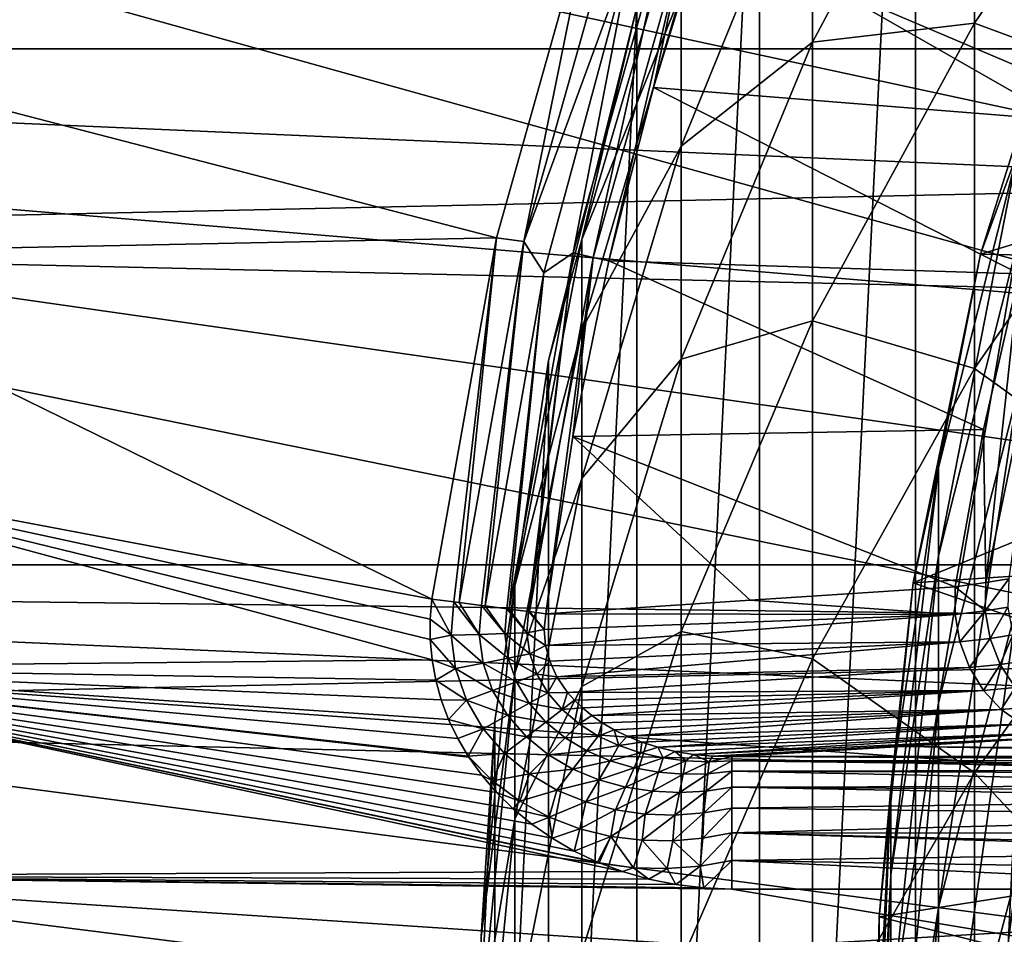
# Model space of a CAD drawing. Header units: metres. Extents: x -22 to 73, y -229 to 22.
# Tile 155 of 256: x -15.73 to -12.01, y 0.57 to 4.02. Entities that reach past the tile are written whole.
import ezdxf

# ---------------------------------------------------------------- set-up
doc = ezdxf.new("R2010")
doc.units = ezdxf.units.M
doc.layers.add('solid_509500_SW0001', color=7, linetype='CONTINUOUS')

msp = doc.modelspace()

# ---------------------------------------------------------------- linework, layer by layer
at = {"layer": 'solid_509500_SW0001'}
for points in [[(-12.346918, -6.599516, 120.443748), (-12.346918, 6.599516, 120.443748), (-11.640534, 7.778043, 120.443748)], [(-12, 0, 120.443748), (-12.346918, -6.599516, 120.443748), (-11.640534, 7.778043, 120.443748)], [(-11.163385, 3.502535, 120.188515), (-20.404449, 7.426612, 120.013718), (-20.974077, 5.619987, 120.013718)], [(-11.163385, 3.502535, 120.188515), (-10.971657, 4.063456, 120.188515), (-20.404449, 7.426612, 120.013718)], [(-12.934342, -5.357495, 120.443748), (-12.934342, 5.357495, 120.443748), (-12.346918, 6.599516, 120.443748)], [(-12.346918, -6.599516, 120.443748), (-12.934342, -5.357495, 120.443748), (-12.346918, 6.599516, 120.443748)], [(-22.158175, 3.907085), (-21.73333, 5.823431), (22.158175, 3.907085)], [(-21.73333, 5.823431), (21.73333, 5.823431), (22.158175, 3.907085)], [(-11.326458, 2.932623, 120.188515), (-20.974077, 5.619987, 120.013718), (-21.384079, 3.77059, 120.013718)], [(-11.326458, 2.932623, 120.188515), (-11.163385, 3.502535, 120.188515), (-20.974077, 5.619987, 120.013718)], [(-13.397169, -4.06397, 120.443748), (-13.397169, 4.06397, 120.443748), (-12.934342, 5.357495, 120.443748)], [(-12.934342, -5.357495, 120.443748), (-13.397169, -4.06397, 120.443748), (-12.934342, 5.357495, 120.443748)], [(-12.734848, 3.93208, 269.822052), (-12.124355, 5.076305, 270.127106), (-12.734848, 4.75376, 266.280273)], [(-12.124355, 4.003492, 273.681702), (-12.124355, 5.076305, 270.127106), (-12.734848, 3.93208, 269.822052)], [(-12.124355, 4.003492, 273.681702), (-11.404063, 5.065368, 274.040314), (-12.124355, 5.076305, 270.127106)], [(-11.404063, 3.737808, 277.585907), (-11.404063, 5.065368, 274.040314), (-12.124355, 4.003492, 273.681702)], [(19.737476, 4.056416, 0.034086), (-19.529646, 4.96139, 0.034086), (-19.895973, 3.189476, 0.034086)], [(-13.230011, 3.540437, 266.040161), (-12.734848, 4.75376, 266.280273), (-13.230011, 4.116726, 262.531891)], [(-12.734848, 3.93208, 269.822052), (-12.734848, 4.75376, 266.280273), (-13.230011, 3.540437, 266.040161)], [(-16.668339, 3.906573, 111), (-16.470867, 4.669621, 111), (-13.550056, 4.534546, 111)], [(-16.668339, 3.906573, 111), (-13.550056, 4.534546, 111), (-13.927103, 3.194047, 111)], [(-13.823483, 3.180814, 110.989075), (-13.927103, 3.194047, 111), (-13.550056, 4.534546, 111)], [(-13.823483, 3.180814, 110.989075), (-13.550056, 4.534546, 111), (-13.447741, 4.512707, 110.989075)], [(-13.823483, 3.180814, 110.989075), (-13.447741, 4.512707, 110.989075), (-13.414581, 4.294436, 110.956734)], [(-13.605362, 3.187768, 258.910431), (-13.230011, 4.463388, 258.993591), (-13.397164, 4.063985, 255.443756)], [(-13.230011, 4.116726, 262.531891), (-13.230011, 4.463388, 258.993591), (-13.605362, 3.187768, 258.910431)], [(-13.638218, 3.138184, 110.904388), (-13.267511, 4.452227, 110.904388), (-13.562477, 3.120756, 110.834335)], [(-13.414581, 4.294436, 110.956734), (-13.267511, 4.452227, 110.904388), (-13.638218, 3.138184, 110.904388)], [(-13.267511, 4.452227, 110.904388), (-13.19383, 4.427501, 110.834335), (-13.562477, 3.120756, 110.834335)], [(-13.502806, 3.107025, 110.75), (-13.562477, 3.120756, 110.834335), (-13.19383, 4.427501, 110.834335)], [(-13.335169, 3.762002, 110.75), (-13.502806, 3.107025, 110.75), (-13.19383, 4.427501, 110.834335)], [(-13.13578, 4.408022, 110.75), (-13.335169, 3.762002, 110.75), (-13.19383, 4.427501, 110.834335)], [(-11.791703, 3.638373, 108.125244), (-13.335169, 3.762002, 110.75), (-13.13578, 4.408022, 110.75)], [(-11.791703, 3.638373, 108.125244), (-13.13578, 4.408022, 110.75), (-11.600092, 4.209501, 108.125244)], [(-12.100964, 3.133157, 255.443756), (-11.721902, 4.341316, 255.443756), (-11.961754, 3.515007, 258.931763)], [(-11.721905, 4.341305, 164.443756), (-11.721902, 4.341316, 255.443756), (-12.100964, 3.133157, 255.443756)], [(-11.721905, 4.341305, 164.443756), (-12.100964, 3.133157, 255.443756), (-12.100962, 3.133162, 164.443756)], [(-9.086041, 4.045476, 164.443756), (-11.721905, 4.341305, 164.443756), (-12.100962, 3.133162, 164.443756)], [(-13.823483, 3.180814, 110.989075), (-13.414581, 4.294436, 110.956734), (-13.748195, 3.062731, 110.956734)], [(-13.748195, 3.062731, 110.956734), (-13.414581, 4.294436, 110.956734), (-13.638218, 3.138184, 110.904388)], [(-13.605362, 2.849226, 262.365875), (-13.230011, 4.116726, 262.531891), (-13.605362, 3.187768, 258.910431)], [(-13.230011, 3.540437, 266.040161), (-13.230011, 4.116726, 262.531891), (-13.605362, 2.849226, 262.365875)], [(19.737476, 4.056416, 0.034086), (-19.895973, 3.189476, 0.034086), (20.021786, 2.269483, 0.034086)], [(-13.730994, 2.731265, 255.443756), (-13.397164, 4.063985, 255.443756), (-13.730986, 2.731303, 120.443748)], [(-13.605362, 3.187768, 258.910431), (-13.397164, 4.063985, 255.443756), (-13.730994, 2.731265, 255.443756)], [(-13.397164, 4.063985, 255.443756), (-13.397169, 4.06397, 120.443748), (-13.730986, 2.731303, 120.443748)], [(-13.730986, -2.731303, 120.443748), (-13.730986, 2.731303, 120.443748), (-13.397169, 4.06397, 120.443748)], [(-13.397169, -4.06397, 120.443748), (-13.730986, -2.731303, 120.443748), (-13.397169, 4.06397, 120.443748)], [(-9.459172, 3.073452, 164.443756), (-9.086041, 4.045476, 164.443756), (-12.100962, 3.133162, 164.443756)], [(-12.734848, 2.881556, 273.302795), (-12.124355, 4.003492, 273.681702), (-12.734848, 3.93208, 269.822052)], [(-12.124355, 2.701532, 277.158905), (-12.124355, 4.003492, 273.681702), (-12.734848, 2.881556, 273.302795)], [(-12.124355, 2.701532, 277.158905), (-11.404063, 3.737808, 277.585907), (-12.124355, 4.003492, 273.681702)], [(-22.414381, 1.961005), (-22.158175, 3.907085), (22.414381, 1.961005)], [(-22.158175, 3.907085), (22.158175, 3.907085), (22.414381, 1.961005)], [(-16.830481, 3.135247, 111), (-16.668339, 3.906573, 111), (-13.927103, 3.194047, 111)], [(-13.230011, 2.736964, 269.503418), (-12.734848, 3.93208, 269.822052), (-13.230011, 3.540437, 266.040161)], [(-12.734848, 2.881556, 273.302795), (-12.734848, 3.93208, 269.822052), (-13.230011, 2.736964, 269.503418)], [(-11.565034, 1.771698, 120.188515), (-21.384079, 3.77059, 120.013718), (-21.631334, 1.892496, 120.013718)], [(-11.460456, 2.355184, 120.188515), (-11.326458, 2.932623, 120.188515), (-21.384079, 3.77059, 120.013718)], [(-11.565034, 1.771698, 120.188515), (-11.460456, 2.355184, 120.188515), (-21.384079, 3.77059, 120.013718)], [(-11.955214, 3.058575, 108.125244), (-13.502806, 3.107025, 110.75), (-13.335169, 3.762002, 110.75)], [(-11.955214, 3.058575, 108.125244), (-13.335169, 3.762002, 110.75), (-11.791703, 3.638373, 108.125244)], [(-11.404063, 2.182228, 281.037537), (-11.404063, 3.737808, 277.585907), (-12.124355, 2.701532, 277.158905)], [(-13.605362, 2.286434, 265.791962), (-13.230011, 3.540437, 266.040161), (-13.605362, 2.849226, 262.365875)], [(-13.230011, 2.736964, 269.503418), (-13.230011, 3.540437, 266.040161), (-13.605362, 2.286434, 265.791962)], [(-12.100964, 3.133157, 255.443756), (-11.961754, 3.515007, 258.931763), (-12.259816, 2.327597, 258.85437)], [(-12.259816, 1.99453, 262.253937), (-12.259816, 2.327597, 258.85437), (-11.961754, 3.515007, 258.931763)], [(-11.961754, 3.174382, 262.408478), (-12.259816, 1.99453, 262.253937), (-11.961754, 3.515007, 258.931763)], [(-16.830481, 3.135247, 111), (-13.927103, 3.194047, 111), (-14.170749, 1.831973, 111)], [(-14.087399, 1.821198, 110.992889), (-14.170749, 1.831973, 111), (-13.927103, 3.194047, 111)], [(-14.087399, 1.821198, 110.992889), (-13.927103, 3.194047, 111), (-14.067651, 1.818645, 110.989075)], [(-14.067651, 1.818645, 110.989075), (-13.927103, 3.194047, 111), (-13.823483, 3.180814, 110.989075)], [(20.021786, 2.269483, 0.034086), (-19.895973, 3.189476, 0.034086), (-20.101875, 1.391804, 0.034086)], [(-13.982901, 1.807688, 110.962738), (-14.067651, 1.818645, 110.989075), (-13.823483, 3.180814, 110.989075)], [(-13.982901, 1.807688, 110.962738), (-13.823483, 3.180814, 110.989075), (-13.968964, 1.805887, 110.956734)], [(-13.823483, 3.180814, 110.989075), (-13.748195, 3.062731, 110.956734), (-13.968964, 1.805887, 110.956734)], [(-13.8575, 1.882321, 258.825348), (-13.605362, 3.187768, 258.910431), (-13.730994, 2.731265, 255.443756)], [(-13.605362, 2.849226, 262.365875), (-13.605362, 3.187768, 258.910431), (-13.8575, 1.882321, 258.825348)], [(-12.259816, 1.44084, 265.624603), (-12.259816, 1.99453, 262.253937), (-11.961754, 3.174382, 262.408478)], [(-11.961754, 2.608127, 265.855621), (-12.259816, 1.44084, 265.624603), (-11.961754, 3.174382, 262.408478)], [(-16.956949, 2.357274, 111), (-16.830481, 3.135247, 111), (-14.170749, 1.831973, 111)], [(-13.805569, 1.784763, 110.838257), (-13.879113, 1.794271, 110.904388), (-13.638218, 3.138184, 110.904388)], [(-13.748195, 3.062731, 110.956734), (-13.638218, 3.138184, 110.904388), (-13.879113, 1.794271, 110.904388)], [(-13.805569, 1.784763, 110.838257), (-13.638218, 3.138184, 110.904388), (-13.802034, 1.784306, 110.834335)], [(-13.638218, 3.138184, 110.904388), (-13.562477, 3.120756, 110.834335), (-13.802034, 1.784306, 110.834335)], [(-13.741309, 1.776456, 110.75), (-13.802034, 1.784306, 110.834335), (-13.562477, 3.120756, 110.834335)], [(-13.638294, 2.444651, 110.75), (-13.741309, 1.776456, 110.75), (-13.562477, 3.120756, 110.834335)], [(-13.502806, 3.107025, 110.75), (-13.638294, 2.444651, 110.75), (-13.562477, 3.120756, 110.834335)], [(-12.100962, 3.133162, 164.443756), (-12.100964, 3.133157, 255.443756), (-12.355854, 1.892847, 255.443756)], [(-12.100962, 3.133162, 164.443756), (-12.355854, 1.892847, 255.443756), (-12.355853, 1.892851, 164.443756)], [(-12.355854, 1.892847, 255.443756), (-12.100964, 3.133157, 255.443756), (-12.259816, 2.327597, 258.85437)], [(-9.459172, 3.073452, 164.443756), (-12.100962, 3.133162, 164.443756), (-12.355853, 1.892851, 164.443756)], [(-12.090235, 2.471489, 108.125244), (-13.638294, 2.444651, 110.75), (-13.502806, 3.107025, 110.75)], [(-12.090235, 2.471489, 108.125244), (-13.502806, 3.107025, 110.75), (-11.955214, 3.058575, 108.125244)], [(-13.887429, 1.795346, 110.910355), (-13.968964, 1.805887, 110.956734), (-13.748195, 3.062731, 110.956734)], [(-13.887429, 1.795346, 110.910355), (-13.748195, 3.062731, 110.956734), (-13.879113, 1.794271, 110.904388)], [(-9.72864, 2.06775, 164.443756), (-9.459172, 3.073452, 164.443756), (-12.355853, 1.892851, 164.443756)], [(-12.090235, 2.471489, 108.125244), (-11.955214, 3.058575, 108.125244), (-12.080782, 1.893842, 107.899658)], [(-12.080782, 1.893842, 107.899658), (-11.839353, 3.059627, 107.899628), (-11.994402, 1.908583, 107.660629)], [(-11.955214, 3.058575, 108.125244), (-11.839353, 3.059627, 107.899628), (-12.080782, 1.893842, 107.899658)], [(-13.230011, 1.709719, 272.907043), (-12.734848, 2.881556, 273.302795), (-13.230011, 2.736964, 269.503418)], [(-12.734848, 1.606644, 276.707794), (-12.734848, 2.881556, 273.302795), (-13.230011, 1.709719, 272.907043)], [(-12.734848, 1.606644, 276.707794), (-12.124355, 2.701532, 277.158905), (-12.734848, 2.881556, 273.302795)], [(-13.8575, 1.552088, 262.195984), (-13.605362, 2.849226, 262.365875), (-13.8575, 1.882321, 258.825348)], [(-13.605362, 2.286434, 265.791962), (-13.605362, 2.849226, 262.365875), (-13.8575, 1.552088, 262.195984)], [(-13.932586, 1.37224, 255.443756), (-13.730994, 2.731265, 255.443756), (-13.932577, 1.372323, 120.443748)], [(-13.8575, 1.882321, 258.825348), (-13.730994, 2.731265, 255.443756), (-13.932586, 1.37224, 255.443756)], [(-13.932577, -1.372323, 120.443748), (-13.932577, 1.372323, 120.443748), (-13.730986, 2.731303, 120.443748)], [(-13.730994, 2.731265, 255.443756), (-13.730986, 2.731303, 120.443748), (-13.932577, 1.372323, 120.443748)], [(-13.730986, -2.731303, 120.443748), (-13.932577, -1.372323, 120.443748), (-13.730986, 2.731303, 120.443748)], [(-13.605362, 1.50178, 269.174133), (-13.230011, 2.736964, 269.503418), (-13.605362, 2.286434, 265.791962)], [(-13.230011, 1.709719, 272.907043), (-13.230011, 2.736964, 269.503418), (-13.605362, 1.50178, 269.174133)], [(-12.124355, 1.17595, 280.544006), (-12.124355, 2.701532, 277.158905), (-12.734848, 1.606644, 276.707794)], [(-12.124355, 1.17595, 280.544006), (-11.404063, 2.182228, 281.037537), (-12.124355, 2.701532, 277.158905)], [(-12.259816, 0.668876, 268.952087), (-12.259816, 1.44084, 265.624603), (-11.961754, 2.608127, 265.855621)], [(-11.961754, 1.818646, 269.258606), (-12.259816, 0.668876, 268.952087), (-11.961754, 2.608127, 265.855621)], [(-12.196443, 1.878513, 108.125244), (-13.638294, 2.444651, 110.75), (-12.090235, 2.471489, 108.125244)], [(-12.196443, 1.878513, 108.125244), (-12.090235, 2.471489, 108.125244), (-12.080782, 1.893842, 107.899658)], [(-12.969746, 1.827179, 109.437378), (-13.741309, 1.776456, 110.75), (-13.638294, 2.444651, 110.75)], [(-12.969746, 1.827179, 109.437378), (-13.638294, 2.444651, 110.75), (-12.196443, 1.878513, 108.125244)], [(-17.047476, 1.574299, 111), (-16.956949, 2.357274, 111), (-14.169753, 1.602286, 111)], [(-16.956949, 2.357274, 111), (-14.176901, 1.678733, 111), (-14.169753, 1.602286, 111)], [(-16.956949, 2.357274, 111), (-14.177225, 1.755463, 111), (-14.176901, 1.678733, 111)], [(-16.956949, 2.357274, 111), (-14.170749, 1.831973, 111), (-14.177225, 1.755463, 111)], [(-12.355854, 1.892847, 255.443756), (-12.259816, 2.327597, 258.85437), (-12.439809, 1.116752, 258.775452)], [(-12.439809, 0.791391, 262.096344), (-12.439809, 1.116752, 258.775452), (-12.259816, 2.327597, 258.85437)], [(-12.259816, 1.99453, 262.253937), (-12.439809, 0.791391, 262.096344), (-12.259816, 2.327597, 258.85437)], [(20.021786, 2.269483, 0.034086), (-20.101875, 1.391804, 0.034086), (20.14465, 0.464279, 0.034086)], [(-13.8575, 1.003109, 265.537964), (-13.605362, 2.286434, 265.791962), (-13.8575, 1.552088, 262.195984)], [(-13.605362, 1.50178, 269.174133), (-13.605362, 2.286434, 265.791962), (-13.8575, 1.003109, 265.537964)], [(-11.404063, 0.405228, 284.380585), (-11.404063, 2.182228, 281.037537), (-12.124355, 1.17595, 280.544006)], [(-9.891456, 1.039758, 164.443756), (-9.72864, 2.06775, 164.443756), (-12.355853, 1.892851, 164.443756)], [(-12.439809, 0.250513, 265.389038), (-12.439809, 0.791391, 262.096344), (-12.259816, 1.99453, 262.253937)], [(-12.259816, 1.44084, 265.624603), (-12.439809, 0.250513, 265.389038), (-12.259816, 1.99453, 262.253937)], [(-22.5, 0), (-22.414381, 1.961005), (22.5, 0)], [(-22.414381, 1.961005), (22.414381, 1.961005), (22.5, 0)], [(-12.083065, 1.787897, 107.894989), (-12.080782, 1.893842, 107.899658), (-11.994402, 1.908583, 107.660629)], [(-12.083065, 1.787897, 107.894989), (-11.994402, 1.908583, 107.660629), (-11.998034, 1.801877, 107.655869)], [(-11.684937, 0.592593, 120.188515), (-21.631334, 1.892496, 120.013718), (-21.713963, 0, 120.013718)], [(-11.639926, 1.183665, 120.188515), (-11.565034, 1.771698, 120.188515), (-21.631334, 1.892496, 120.013718)], [(-11.684937, 0.592593, 120.188515), (-11.639926, 1.183665, 120.188515), (-21.631334, 1.892496, 120.013718)], [(-13.984142, 0.558868, 258.739105), (-13.8575, 1.882321, 258.825348), (-13.932586, 1.37224, 255.443756)], [(-13.8575, 1.552088, 262.195984), (-13.8575, 1.882321, 258.825348), (-13.984142, 0.558868, 258.739105)], [(-12.969746, 1.827179, 109.437378), (-12.196443, 1.878513, 108.125244), (-12.197278, 1.773459, 108.121086)], [(-12.355853, 1.892851, 164.443756), (-12.355854, 1.892847, 255.443756), (-12.483956, 0.633115, 255.443756)], [(-12.355853, 1.892851, 164.443756), (-12.483956, 0.633115, 255.443756), (-12.483956, 0.633106, 164.443756)], [(-9.891456, 1.039758, 164.443756), (-12.355853, 1.892851, 164.443756), (-12.483956, 0.633106, 164.443756)], [(-12.483956, 0.633115, 255.443756), (-12.355854, 1.892847, 255.443756), (-12.439809, 1.116752, 258.775452)], [(-12.083065, 1.787897, 107.894989), (-12.197278, 1.773459, 108.121086), (-12.196443, 1.878513, 108.125244)], [(-12.083065, 1.787897, 107.894989), (-12.196443, 1.878513, 108.125244), (-12.080782, 1.893842, 107.899658)], [(-14.097197, 1.695165, 110.993507), (-14.177225, 1.755463, 111), (-14.170749, 1.831973, 111)], [(-14.097197, 1.695165, 110.993507), (-14.170749, 1.831973, 111), (-14.087399, 1.821198, 110.992889)], [(-14.097197, 1.695165, 110.993507), (-14.087399, 1.821198, 110.992889), (-13.991661, 1.698614, 110.964157)], [(-13.991661, 1.698614, 110.964157), (-14.087399, 1.821198, 110.992889), (-14.067651, 1.818645, 110.989075)], [(-12.969746, 1.827179, 109.437378), (-12.197278, 1.773459, 108.121086), (-13.741309, 1.776456, 110.75)], [(-13.991661, 1.698614, 110.964157), (-14.067651, 1.818645, 110.989075), (-13.982901, 1.807688, 110.962738)], [(-13.991661, 1.698614, 110.964157), (-13.982901, 1.807688, 110.962738), (-13.895052, 1.701772, 110.912506)], [(-13.895052, 1.701772, 110.912506), (-13.982901, 1.807688, 110.962738), (-13.968964, 1.805887, 110.956734)], [(-13.895052, 1.701772, 110.912506), (-13.968964, 1.805887, 110.956734), (-13.887429, 1.795346, 110.910355)], [(-13.895052, 1.701772, 110.912506), (-13.887429, 1.795346, 110.910355), (-13.812012, 1.704487, 110.841034)], [(-13.812012, 1.704487, 110.841034), (-13.887429, 1.795346, 110.910355), (-13.879113, 1.794271, 110.904388)], [(-13.812012, 1.704487, 110.841034), (-13.879113, 1.794271, 110.904388), (-13.805569, 1.784763, 110.838257)], [(-13.812012, 1.704487, 110.841034), (-13.805569, 1.784763, 110.838257), (-13.746699, 1.716625, 110.753105)], [(-13.746699, 1.716625, 110.753105), (-13.805569, 1.784763, 110.838257), (-13.802034, 1.784306, 110.834335)], [(-13.746699, 1.716625, 110.753105), (-13.802034, 1.784306, 110.834335), (-13.741309, 1.776456, 110.75)], [(-12.259816, -0.318086, 272.222229), (-12.259816, 0.668876, 268.952087), (-11.961754, 1.818646, 269.258606)], [(-11.961754, 0.809288, 272.602966), (-12.259816, -0.318086, 272.222229), (-11.961754, 1.818646, 269.258606)], [(-12.083065, 1.787897, 107.894989), (-12.179152, 1.670136, 108.128166), (-12.197278, 1.773459, 108.121086)], [(-12.064734, 1.683508, 107.899231), (-12.179152, 1.670136, 108.128166), (-12.083065, 1.787897, 107.894989)], [(-12.064734, 1.683508, 107.899231), (-12.083065, 1.787897, 107.894989), (-11.998034, 1.801877, 107.655869)], [(-12.064734, 1.683508, 107.899231), (-11.998034, 1.801877, 107.655869), (-11.979765, 1.696589, 107.657433)], [(-14.097197, 1.695165, 110.993507), (-14.176901, 1.678733, 111), (-14.177225, 1.755463, 111)], [(-12.197278, 1.773459, 108.121086), (-13.746699, 1.716625, 110.753105), (-13.741309, 1.776456, 110.75)], [(-12.197278, 1.773459, 108.121086), (-13.741726, 1.657249, 110.752602), (-13.746699, 1.716625, 110.753105)], [(-12.197278, 1.773459, 108.121086), (-12.179152, 1.670136, 108.128166), (-13.741726, 1.657249, 110.752602)], [(-13.812012, 1.704487, 110.841034), (-13.746699, 1.716625, 110.753105), (-13.741726, 1.657249, 110.752602)], [(-13.605362, 0.498595, 272.498047), (-13.230011, 1.709719, 272.907043), (-13.605362, 1.50178, 269.174133)], [(-13.230011, 0.463059, 276.236572), (-13.230011, 1.709719, 272.907043), (-13.605362, 0.498595, 272.498047)], [(-13.230011, 0.463059, 276.236572), (-12.734848, 1.606644, 276.707794), (-13.230011, 1.709719, 272.907043)], [(-14.080975, 1.569687, 110.993195), (-14.176901, 1.678733, 111), (-14.097197, 1.695165, 110.993507)], [(-14.080975, 1.569687, 110.993195), (-14.169753, 1.602286, 111), (-14.176901, 1.678733, 111)], [(-14.097197, 1.695165, 110.993507), (-13.991661, 1.698614, 110.964157), (-13.977485, 1.590075, 110.96344)], [(-14.080975, 1.569687, 110.993195), (-14.097197, 1.695165, 110.993507), (-13.977485, 1.590075, 110.96344)], [(-13.991661, 1.698614, 110.964157), (-13.895052, 1.701772, 110.912506), (-13.882842, 1.608719, 110.911415)], [(-13.977485, 1.590075, 110.96344), (-13.991661, 1.698614, 110.964157), (-13.882842, 1.608719, 110.911415)], [(-13.895052, 1.701772, 110.912506), (-13.812012, 1.704487, 110.841034), (-13.801593, 1.624725, 110.83963)], [(-13.882842, 1.608719, 110.911415), (-13.895052, 1.701772, 110.912506), (-13.801593, 1.624725, 110.83963)], [(-13.801593, 1.624725, 110.83963), (-13.812012, 1.704487, 110.841034), (-13.741726, 1.657249, 110.752602)], [(-12.064734, 1.683508, 107.899231), (-12.142868, 1.573112, 108.146164), (-12.179152, 1.670136, 108.128166)], [(-12.02663, 1.585372, 107.912216), (-12.142868, 1.573112, 108.146164), (-12.064734, 1.683508, 107.899231)], [(-12.02663, 1.585372, 107.912216), (-12.064734, 1.683508, 107.899231), (-11.979765, 1.696589, 107.657433)], [(-12.02663, 1.585372, 107.912216), (-11.979765, 1.696589, 107.657433), (-11.940429, 1.597526, 107.66526)], [(-13.801593, 1.624725, 110.83963), (-13.741726, 1.657249, 110.752602), (-13.726179, 1.598147, 110.748436)], [(-12.179152, 1.670136, 108.128166), (-13.726179, 1.598147, 110.748436), (-13.741726, 1.657249, 110.752602)], [(-12.179152, 1.670136, 108.128166), (-13.69905, 1.53892, 110.740242), (-13.726179, 1.598147, 110.748436)], [(-12.179152, 1.670136, 108.128166), (-12.142868, 1.573112, 108.146164), (-13.69905, 1.53892, 110.740242)], [(-17.047476, 1.574299, 111), (-14.169753, 1.602286, 111), (-14.155783, 1.526472, 111)], [(-14.080975, 1.569687, 110.993195), (-14.155783, 1.526472, 111), (-14.169753, 1.602286, 111)], [(-13.977485, 1.590075, 110.96344), (-13.882842, 1.608719, 110.911415), (-13.851542, 1.520073, 110.907127)], [(-13.882842, 1.608719, 110.911415), (-13.801593, 1.624725, 110.83963), (-13.774866, 1.54836, 110.834106)], [(-13.851542, 1.520073, 110.907127), (-13.882842, 1.608719, 110.911415), (-13.774866, 1.54836, 110.834106)], [(-13.774866, 1.54836, 110.834106), (-13.801593, 1.624725, 110.83963), (-13.726179, 1.598147, 110.748436)], [(-13.774866, 1.54836, 110.834106), (-13.726179, 1.598147, 110.748436), (-13.69905, 1.53892, 110.740242)], [(-12.734848, 0.112756, 280.022522), (-12.734848, 1.606644, 276.707794), (-13.230011, 0.463059, 276.236572)], [(-12.734848, 0.112756, 280.022522), (-12.124355, 1.17595, 280.544006), (-12.734848, 1.606644, 276.707794)], [(-11.970468, 1.497906, 107.933342), (-12.02663, 1.585372, 107.912216), (-11.940429, 1.597526, 107.66526)], [(-17.10187, 0.787984, 111), (-17.047476, 1.574299, 111), (-13.451586, 0.803774, 111)], [(-17.047476, 1.574299, 111), (-13.539357, 0.836654, 111), (-13.451586, 0.803774, 111)], [(-17.047476, 1.574299, 111), (-13.54571, 0.839335, 111), (-13.539357, 0.836654, 111)], [(-17.047476, 1.574299, 111), (-13.634492, 0.881447, 111), (-13.54571, 0.839335, 111)], [(-17.047476, 1.574299, 111), (-13.71734, 0.929461, 111), (-13.634492, 0.881447, 111)], [(-17.047476, 1.574299, 111), (-13.793801, 0.982712, 111), (-13.71734, 0.929461, 111)], [(-17.047476, 1.574299, 111), (-13.86355, 1.04054, 111), (-13.793801, 0.982712, 111)], [(-17.047476, 1.574299, 111), (-13.926382, 1.102312, 111), (-13.86355, 1.04054, 111)], [(-17.047476, 1.574299, 111), (-13.982184, 1.167442, 111), (-13.926382, 1.102312, 111)], [(-17.047476, 1.574299, 111), (-14.030916, 1.235389, 111), (-13.982184, 1.167442, 111)], [(-17.047476, 1.574299, 111), (-14.033377, 1.239177, 111), (-14.030916, 1.235389, 111)], [(-17.047476, 1.574299, 111), (-14.072592, 1.305667, 111), (-14.033377, 1.239177, 111)], [(-17.047476, 1.574299, 111), (-14.107255, 1.377849, 111), (-14.072592, 1.305667, 111)], [(-17.047476, 1.574299, 111), (-14.134965, 1.451562, 111), (-14.107255, 1.377849, 111)], [(-17.047476, 1.574299, 111), (-14.155783, 1.526472, 111), (-14.134965, 1.451562, 111)], [(-14.039833, 1.450608, 110.991913), (-14.155783, 1.526472, 111), (-14.080975, 1.569687, 110.993195)], [(-14.080975, 1.569687, 110.993195), (-13.977485, 1.590075, 110.96344), (-13.941302, 1.486958, 110.960579)], [(-14.039833, 1.450608, 110.991913), (-14.080975, 1.569687, 110.993195), (-13.941302, 1.486958, 110.960579)], [(-13.941302, 1.486958, 110.960579), (-13.977485, 1.590075, 110.96344), (-13.851542, 1.520073, 110.907127)], [(-12.142868, 1.573112, 108.146164), (-13.658637, 1.47967, 110.727455), (-13.69905, 1.53892, 110.740242)], [(-12.142868, 1.573112, 108.146164), (-12.090029, 1.486677, 108.174301), (-13.658637, 1.47967, 110.727455)], [(-12.02663, 1.585372, 107.912216), (-12.090029, 1.486677, 108.174301), (-12.142868, 1.573112, 108.146164)], [(-11.970468, 1.497906, 107.933342), (-12.090029, 1.486677, 108.174301), (-12.02663, 1.585372, 107.912216)], [(-14.039833, 1.450608, 110.991913), (-14.134965, 1.451562, 111), (-14.155783, 1.526472, 111)], [(-13.984142, 0.237059, 262.023743), (-13.8575, 1.552088, 262.195984), (-13.984142, 0.558868, 258.739105)], [(-13.8575, 1.003109, 265.537964), (-13.8575, 1.552088, 262.195984), (-13.984142, 0.237059, 262.023743)], [(-13.851542, 1.520073, 110.907127), (-13.774866, 1.54836, 110.834106), (-13.733392, 1.477844, 110.824677)], [(-13.733392, 1.477844, 110.824677), (-13.774866, 1.54836, 110.834106), (-13.69905, 1.53892, 110.740242)], [(-13.733392, 1.477844, 110.824677), (-13.69905, 1.53892, 110.740242), (-13.658637, 1.47967, 110.727455)], [(-14.039833, 1.450608, 110.991913), (-13.941302, 1.486958, 110.960579), (-13.885695, 1.393341, 110.955559)], [(-13.941302, 1.486958, 110.960579), (-13.851542, 1.520073, 110.907127), (-13.803234, 1.439093, 110.899719)], [(-13.885695, 1.393341, 110.955559), (-13.941302, 1.486958, 110.960579), (-13.803234, 1.439093, 110.899719)], [(-13.8575, 0.237714, 268.837128), (-13.605362, 1.50178, 269.174133), (-13.8575, 1.003109, 265.537964)], [(-13.605362, 0.498595, 272.498047), (-13.605362, 1.50178, 269.174133), (-13.8575, 0.237714, 268.837128)], [(-13.803234, 1.439093, 110.899719), (-13.851542, 1.520073, 110.907127), (-13.733392, 1.477844, 110.824677)], [(-12.090029, 1.486677, 108.174301), (-13.632704, 1.45021, 110.71907), (-13.658637, 1.47967, 110.727455)], [(-12.090029, 1.486677, 108.174301), (-13.602528, 1.421084, 110.709198), (-13.632704, 1.45021, 110.71907)], [(-12.090029, 1.486677, 108.174301), (-13.56779, 1.392542, 110.697739), (-13.602528, 1.421084, 110.709198)], [(-12.090029, 1.486677, 108.174301), (-12.022971, 1.414654, 108.211319), (-13.56779, 1.392542, 110.697739)], [(-11.970468, 1.497906, 107.933342), (-12.022971, 1.414654, 108.211319), (-12.090029, 1.486677, 108.174301)], [(-11.898772, 1.425046, 107.96167), (-12.022971, 1.414654, 108.211319), (-11.970468, 1.497906, 107.933342)], [(-14.039833, 1.450608, 110.991913), (-14.107255, 1.377849, 111), (-14.134965, 1.451562, 111)], [(-13.976814, 1.342785, 110.989517), (-14.107255, 1.377849, 111), (-14.039833, 1.450608, 110.991913)], [(-13.976814, 1.342785, 110.989517), (-14.039833, 1.450608, 110.991913), (-13.885695, 1.393341, 110.955559)], [(-13.803234, 1.439093, 110.899719), (-13.733392, 1.477844, 110.824677), (-13.679358, 1.414922, 110.811691)], [(-13.679358, 1.414922, 110.811691), (-13.733392, 1.477844, 110.824677), (-13.658637, 1.47967, 110.727455)], [(-13.679358, 1.414922, 110.811691), (-13.658637, 1.47967, 110.727455), (-13.632704, 1.45021, 110.71907)], [(-13.679358, 1.414922, 110.811691), (-13.632704, 1.45021, 110.71907), (-13.602528, 1.421084, 110.709198)], [(-13.885695, 1.393341, 110.955559), (-13.803234, 1.439093, 110.899719), (-13.740802, 1.368019, 110.889381)], [(-13.740802, 1.368019, 110.889381), (-13.803234, 1.439093, 110.899719), (-13.679358, 1.414922, 110.811691)], [(-13.740802, 1.368019, 110.889381), (-13.679358, 1.414922, 110.811691), (-13.61516, 1.360605, 110.79554)], [(-13.61516, 1.360605, 110.79554), (-13.679358, 1.414922, 110.811691), (-13.602528, 1.421084, 110.709198)], [(-13.61516, 1.360605, 110.79554), (-13.602528, 1.421084, 110.709198), (-13.56779, 1.392542, 110.697739)], [(-12.022971, 1.414654, 108.211319), (-13.528172, 1.3649, 110.68457), (-13.56779, 1.392542, 110.697739)], [(-12.022971, 1.414654, 108.211319), (-13.483424, 1.338574, 110.669586), (-13.528172, 1.3649, 110.68457)], [(-12.022971, 1.414654, 108.211319), (-13.433433, 1.314064, 110.652748), (-13.483424, 1.338574, 110.669586)], [(-12.022971, 1.414654, 108.211319), (-11.944661, 1.360226, 108.255585), (-13.433433, 1.314064, 110.652748)], [(-12.439809, -0.503587, 268.639496), (-12.439809, 0.250513, 265.389038), (-12.259816, 1.44084, 265.624603)], [(-12.259816, 0.668876, 268.952087), (-12.439809, -0.503587, 268.639496), (-12.259816, 1.44084, 265.624603)], [(-11.898772, 1.425046, 107.96167), (-11.944661, 1.360226, 108.255585), (-12.022971, 1.414654, 108.211319)], [(20.14465, 0.464279, 0.034086), (-20.101875, 1.391804, 0.034086), (-20.145683, -0.417051, 0.034086)], [(-13.976814, 1.342785, 110.989517), (-14.072592, 1.305667, 111), (-14.107255, 1.377849, 111)], [(-13.976814, 1.342785, 110.989517), (-13.885695, 1.393341, 110.955559), (-13.814224, 1.311972, 110.948364)], [(-13.814224, 1.311972, 110.948364), (-13.885695, 1.393341, 110.955559), (-13.740802, 1.368019, 110.889381)], [(-13.61516, 1.360605, 110.79554), (-13.56779, 1.392542, 110.697739), (-13.528172, 1.3649, 110.68457)], [(-13.976814, 1.342785, 110.989517), (-14.033377, 1.239177, 111), (-14.072592, 1.305667, 111)], [(-13.896099, 1.249475, 110.985809), (-14.033377, 1.239177, 111), (-13.976814, 1.342785, 110.989517)], [(-13.932577, -1.372323, 120.443748), (-14, 0, 120.443748), (-13.932577, 1.372323, 120.443748)], [(-13.932586, 1.37224, 255.443756), (-13.932577, 1.372323, 120.443748), (-14, 0, 120.443748)], [(-14, 0, 255.443756), (-13.932586, 1.37224, 255.443756), (-14, 0, 120.443748)], [(-13.984142, 0.558868, 258.739105), (-13.932586, 1.37224, 255.443756), (-14, 0, 255.443756)], [(-13.896099, 1.249475, 110.985809), (-13.976814, 1.342785, 110.989517), (-13.814224, 1.311972, 110.948364)], [(-13.814224, 1.311972, 110.948364), (-13.740802, 1.368019, 110.889381), (-13.667352, 1.308036, 110.876312)], [(-13.667352, 1.308036, 110.876312), (-13.740802, 1.368019, 110.889381), (-13.61516, 1.360605, 110.79554)], [(-13.667352, 1.308036, 110.876312), (-13.61516, 1.360605, 110.79554), (-13.543091, 1.315301, 110.776642)], [(-13.543091, 1.315301, 110.776642), (-13.61516, 1.360605, 110.79554), (-13.528172, 1.3649, 110.68457)], [(-13.543091, 1.315301, 110.776642), (-13.528172, 1.3649, 110.68457), (-13.483424, 1.338574, 110.669586)], [(-13.465175, 1.279008, 110.755402), (-13.543091, 1.315301, 110.776642), (-13.483424, 1.338574, 110.669586)], [(-13.465175, 1.279008, 110.755402), (-13.483424, 1.338574, 110.669586), (-13.433433, 1.314064, 110.652748)], [(-11.944661, 1.360226, 108.255585), (-13.378207, 1.29193, 110.634056), (-13.433433, 1.314064, 110.652748)], [(-11.944661, 1.360226, 108.255585), (-13.31791, 1.272772, 110.613525), (-13.378207, 1.29193, 110.634056)], [(-11.944661, 1.360226, 108.255585), (-11.858561, 1.325801, 108.305138), (-13.31791, 1.272772, 110.613525)], [(-13.896099, 1.249475, 110.985809), (-13.814224, 1.311972, 110.948364), (-13.730689, 1.244242, 110.938995)], [(-13.730689, 1.244242, 110.938995), (-13.814224, 1.311972, 110.948364), (-13.667352, 1.308036, 110.876312)], [(-13.730689, 1.244242, 110.938995), (-13.667352, 1.308036, 110.876312), (-13.585793, 1.259485, 110.860741)], [(-13.585793, 1.259485, 110.860741), (-13.667352, 1.308036, 110.876312), (-13.543091, 1.315301, 110.776642)], [(-13.585793, 1.259485, 110.860741), (-13.543091, 1.315301, 110.776642), (-13.465175, 1.279008, 110.755402)], [(-13.465175, 1.279008, 110.755402), (-13.433433, 1.314064, 110.652748), (-13.378207, 1.29193, 110.634056)], [(-11.858561, 1.325801, 108.305138), (-13.252994, 1.257215, 110.591316), (-13.31791, 1.272772, 110.613525)], [(-11.858561, 1.325801, 108.305138), (-13.18424, 1.245855, 110.567703), (-13.252994, 1.257215, 110.591316)], [(-11.858561, 1.325801, 108.305138), (-11.768476, 1.312902, 108.357796), (-13.18424, 1.245855, 110.567703)], [(-11.768476, 1.312902, 108.357796), (-13.112575, 1.239165, 110.543007), (-13.18424, 1.245855, 110.567703)], [(-11.768476, 1.312902, 108.357796), (-12.398225, 1.275557, 109.427216), (-13.112575, 1.239165, 110.543007)], [(-11.768476, 1.312902, 108.357796), (-8.409058, 1.240058, 110.443748), (-12.398225, 1.275557, 109.427216)], [(-13.498633, 1.222152, 110.842918), (-13.585793, 1.259485, 110.860741), (-13.465175, 1.279008, 110.755402)], [(-13.498633, 1.222152, 110.842918), (-13.465175, 1.279008, 110.755402), (-13.383121, 1.251485, 110.732178)], [(-13.383121, 1.251485, 110.732178), (-13.465175, 1.279008, 110.755402), (-13.378207, 1.29193, 110.634056)], [(-13.383121, 1.251485, 110.732178), (-13.378207, 1.29193, 110.634056), (-13.31791, 1.272772, 110.613525)], [(-13.29836, 1.23238, 110.707314), (-13.383121, 1.251485, 110.732178), (-13.31791, 1.272772, 110.613525)], [(-13.29836, 1.23238, 110.707314), (-13.31791, 1.272772, 110.613525), (-13.252994, 1.257215, 110.591316)], [(-12.398225, 1.275557, 109.427216), (-13.038911, 1.237485, 110.517448), (-13.112575, 1.239165, 110.543007)], [(-12.398225, 1.275557, 109.427216), (-9.829623, 1.237485, 110.517448), (-13.038911, 1.237485, 110.517448)], [(-12.398225, 1.275557, 109.427216), (-8.409058, 1.240058, 110.443748), (-8.434415, 1.239187, 110.468712)], [(-12.398225, 1.275557, 109.427216), (-8.434415, 1.239187, 110.468712), (-8.459851, 1.238312, 110.493752)], [(-9.011918, 1.238312, 110.493752), (-12.398225, 1.275557, 109.427216), (-8.459851, 1.238312, 110.493752)], [(-9.772911, 1.237805, 110.508278), (-9.829623, 1.237485, 110.517448), (-12.398225, 1.275557, 109.427216)], [(-9.69791, 1.238104, 110.49971), (-9.772911, 1.237805, 110.508278), (-12.398225, 1.275557, 109.427216)], [(-9.69791, 1.238104, 110.49971), (-12.398225, 1.275557, 109.427216), (-9.560854, 1.238312, 110.493752)], [(-9.011918, 1.238312, 110.493752), (-9.560854, 1.238312, 110.493752), (-12.398225, 1.275557, 109.427216)], [(-13.941672, 1.145598, 110.999695), (-14.033377, 1.239177, 111), (-13.896099, 1.249475, 110.985809)], [(-13.941672, 1.145598, 110.999695), (-14.030916, 1.235389, 111), (-14.033377, 1.239177, 111)], [(-13.941672, 1.145598, 110.999695), (-13.982184, 1.167442, 111), (-14.030916, 1.235389, 111)], [(-13.941672, 1.145598, 110.999695), (-13.896099, 1.249475, 110.985809), (-13.802127, 1.172288, 110.980598)], [(-13.802127, 1.172288, 110.980598), (-13.896099, 1.249475, 110.985809), (-13.730689, 1.244242, 110.938995)], [(-13.802127, 1.172288, 110.980598), (-13.730689, 1.244242, 110.938995), (-13.638604, 1.190459, 110.927505)], [(-13.638604, 1.190459, 110.927505), (-13.730689, 1.244242, 110.938995), (-13.585793, 1.259485, 110.860741)], [(-13.638604, 1.190459, 110.927505), (-13.585793, 1.259485, 110.860741), (-13.498633, 1.222152, 110.842918)], [(-13.407931, 1.195516, 110.823074), (-13.498633, 1.222152, 110.842918), (-13.383121, 1.251485, 110.732178)], [(-13.407931, 1.195516, 110.823074), (-13.383121, 1.251485, 110.732178), (-13.29836, 1.23238, 110.707314)], [(-13.315363, 1.178922, 110.80146), (-13.407931, 1.195516, 110.823074), (-13.29836, 1.23238, 110.707314)], [(-13.315363, 1.178922, 110.80146), (-13.29836, 1.23238, 110.707314), (-13.212087, 1.221301, 110.681107)], [(-13.212087, 1.221301, 110.681107), (-13.29836, 1.23238, 110.707314), (-13.252994, 1.257215, 110.591316)], [(-13.212087, 1.221301, 110.681107), (-13.252994, 1.257215, 110.591316), (-13.18424, 1.245855, 110.567703)], [(-13.125285, 1.217864, 110.653839), (-13.212087, 1.221301, 110.681107), (-13.18424, 1.245855, 110.567703)], [(-13.125285, 1.217864, 110.653839), (-13.18424, 1.245855, 110.567703), (-13.112575, 1.239165, 110.543007)], [(-13.125285, 1.217864, 110.653839), (-13.112575, 1.239165, 110.543007), (-13.038911, 1.237485, 110.517448)], [(-13.125285, 1.217864, 110.653839), (-13.038911, 1.237485, 110.517448), (-13.038911, 1.221707, 110.625793)], [(-13.038911, 1.237485, 110.517448), (-10.14334, 1.224535, 110.614365), (-10.161427, 1.222557, 110.622475)], [(-13.038911, 1.221707, 110.625793), (-13.038911, 1.237485, 110.517448), (-10.161427, 1.222557, 110.622475)], [(-13.038911, 1.237485, 110.517448), (-9.994073, 1.234406, 110.558067), (-10.14334, 1.224535, 110.614365)], [(-13.038911, 1.237485, 110.517448), (-9.972793, 1.235123, 110.551575), (-9.994073, 1.234406, 110.558067)], [(-13.038911, 1.237485, 110.517448), (-9.829623, 1.237485, 110.517448), (-9.972793, 1.235123, 110.551575)], [(-13.698985, 1.111537, 110.973732), (-13.802127, 1.172288, 110.980598), (-13.638604, 1.190459, 110.927505)], [(-13.698985, 1.111537, 110.973732), (-13.638604, 1.190459, 110.927505), (-13.540959, 1.150229, 110.913956)], [(-13.540959, 1.150229, 110.913956), (-13.638604, 1.190459, 110.927505), (-13.498633, 1.222152, 110.842918)], [(-13.540959, 1.150229, 110.913956), (-13.498633, 1.222152, 110.842918), (-13.407931, 1.195516, 110.823074)], [(-13.440172, 1.122785, 110.89846), (-13.540959, 1.150229, 110.913956), (-13.407931, 1.195516, 110.823074)], [(-13.440172, 1.122785, 110.89846), (-13.407931, 1.195516, 110.823074), (-13.315363, 1.178922, 110.80146)], [(-13.222286, 1.171684, 110.778297), (-13.315363, 1.178922, 110.80146), (-13.212087, 1.221301, 110.681107)], [(-13.222286, 1.171684, 110.778297), (-13.212087, 1.221301, 110.681107), (-13.125285, 1.217864, 110.653839)], [(-13.129793, 1.173145, 110.753799), (-13.222286, 1.171684, 110.778297), (-13.125285, 1.217864, 110.653839)], [(-13.129793, 1.173145, 110.753799), (-13.038911, 1.221707, 110.625793), (-13.038911, 1.182676, 110.728203)], [(-13.129793, 1.173145, 110.753799), (-13.125285, 1.217864, 110.653839), (-13.038911, 1.221707, 110.625793)], [(-13.038911, 1.221707, 110.625793), (-10.161427, 1.222557, 110.622475), (-10.274547, 1.204258, 110.680023)], [(-13.038911, 1.221707, 110.625793), (-10.274547, 1.204258, 110.680023), (-10.341464, 1.187084, 110.719398)], [(-13.038911, 1.182676, 110.728203), (-13.038911, 1.221707, 110.625793), (-10.341464, 1.187084, 110.719398)], [(-13.941672, 1.145598, 110.999695), (-13.926382, 1.102312, 111), (-13.982184, 1.167442, 111)], [(-13.838616, 1.06896, 110.998566), (-13.941672, 1.145598, 110.999695), (-13.802127, 1.172288, 110.980598)], [(-13.838616, 1.06896, 110.998566), (-13.802127, 1.172288, 110.980598), (-13.698985, 1.111537, 110.973732)], [(-13.338174, 1.107199, 110.881126), (-13.440172, 1.122785, 110.89846), (-13.315363, 1.178922, 110.80146)], [(-13.338174, 1.107199, 110.881126), (-13.315363, 1.178922, 110.80146), (-13.222286, 1.171684, 110.778297)], [(-13.236505, 1.102518, 110.862114), (-13.338174, 1.107199, 110.881126), (-13.222286, 1.171684, 110.778297)], [(-13.236505, 1.102518, 110.862114), (-13.222286, 1.171684, 110.778297), (-13.129793, 1.173145, 110.753799)], [(-13.136376, 1.107832, 110.84156), (-13.236505, 1.102518, 110.862114), (-13.129793, 1.173145, 110.753799)], [(-13.136376, 1.107832, 110.84156), (-13.038911, 1.182676, 110.728203), (-13.038911, 1.12227, 110.819649)], [(-13.136376, 1.107832, 110.84156), (-13.129793, 1.173145, 110.753799), (-13.038911, 1.182676, 110.728203)], [(-13.038911, 1.182676, 110.728203), (-10.341464, 1.187084, 110.719398), (-10.386167, 1.172023, 110.747871)], [(-13.038911, 1.182676, 110.728203), (-10.386167, 1.172023, 110.747871), (-10.479311, 1.128472, 110.812035)], [(-13.038911, 1.12227, 110.819649), (-13.038911, 1.182676, 110.728203), (-10.479311, 1.128472, 110.812035)], [(-12.124355, -0.566782, 283.822571), (-12.124355, 1.17595, 280.544006), (-12.734848, 0.112756, 280.022522)], [(-12.124355, -0.566782, 283.822571), (-11.404063, 0.405228, 284.380585), (-12.124355, 1.17595, 280.544006)], [(-13.838616, 1.06896, 110.998566), (-13.926382, 1.102312, 111), (-13.941672, 1.145598, 110.999695)], [(-13.590118, 1.066695, 110.965111), (-13.698985, 1.111537, 110.973732), (-13.540959, 1.150229, 110.913956)], [(-13.590118, 1.066695, 110.965111), (-13.540959, 1.150229, 110.913956), (-13.440172, 1.122785, 110.89846)], [(-13.478293, 1.036788, 110.954697), (-13.590118, 1.066695, 110.965111), (-13.440172, 1.122785, 110.89846)], [(-13.478293, 1.036788, 110.954697), (-13.440172, 1.122785, 110.89846), (-13.338174, 1.107199, 110.881126)], [(-13.144719, 1.025064, 110.91291), (-13.038911, 1.12227, 110.819649), (-13.038911, 1.043392, 110.895737)], [(-13.144719, 1.025064, 110.91291), (-13.136376, 1.107832, 110.84156), (-13.038911, 1.12227, 110.819649)], [(-13.038911, 1.12227, 110.819649), (-10.479311, 1.128472, 110.812035), (-10.515135, 1.106023, 110.838234)], [(-13.038911, 1.12227, 110.819649), (-10.515135, 1.106023, 110.838234), (-10.556208, 1.075272, 110.868927)], [(-13.038911, 1.043392, 110.895737), (-13.038911, 1.12227, 110.819649), (-10.556208, 1.075272, 110.868927)], [(-12.483956, 0.633115, 255.443756), (-12.439809, 1.116752, 258.775452), (-12.5, -0.105868, 258.69577)], [(-12.5, -0.423447, 261.937225), (-12.5, -0.105868, 258.69577), (-12.439809, 1.116752, 258.775452)], [(-12.439809, 0.791391, 262.096344), (-12.5, -0.423447, 261.937225), (-12.439809, 1.116752, 258.775452)], [(-13.838616, 1.06896, 110.998566), (-13.86355, 1.04054, 111), (-13.926382, 1.102312, 111)], [(-13.727921, 1.009131, 110.996353), (-13.838616, 1.06896, 110.998566), (-13.698985, 1.111537, 110.973732)], [(-13.727921, 1.009131, 110.996353), (-13.698985, 1.111537, 110.973732), (-13.590118, 1.066695, 110.965111)], [(-13.365699, 1.020659, 110.942482), (-13.478293, 1.036788, 110.954697), (-13.338174, 1.107199, 110.881126)], [(-13.365699, 1.020659, 110.942482), (-13.338174, 1.107199, 110.881126), (-13.236505, 1.102518, 110.862114)], [(-13.254058, 1.017127, 110.928535), (-13.365699, 1.020659, 110.942482), (-13.236505, 1.102518, 110.862114)], [(-13.254058, 1.017127, 110.928535), (-13.236505, 1.102518, 110.862114), (-13.136376, 1.107832, 110.84156)], [(-13.144719, 1.025064, 110.91291), (-13.254058, 1.017127, 110.928535), (-13.136376, 1.107832, 110.84156)], [(-13.727921, 1.009131, 110.996353), (-13.86355, 1.04054, 111), (-13.838616, 1.06896, 110.998566)], [(-13.727921, 1.009131, 110.996353), (-13.793801, 0.982712, 111), (-13.86355, 1.04054, 111)], [(-13.612665, 0.965403, 110.992844), (-13.727921, 1.009131, 110.996353), (-13.590118, 1.066695, 110.965111)], [(-13.612665, 0.965403, 110.992844), (-13.590118, 1.066695, 110.965111), (-13.478293, 1.036788, 110.954697)], [(-13.148452, 0.929609, 110.963875), (-13.038911, 1.043392, 110.895737), (-13.038911, 0.949831, 110.952812)], [(-13.148452, 0.929609, 110.963875), (-13.144719, 1.025064, 110.91291), (-13.038911, 1.043392, 110.895737)], [(-13.038911, 1.043392, 110.895737), (-10.556208, 1.075272, 110.868927), (-10.619199, 1.014666, 110.916344)], [(-13.038911, 0.949831, 110.952812), (-13.038911, 1.043392, 110.895737), (-10.619199, 1.014666, 110.916344)], [(-13.984142, -0.297916, 265.280487), (-13.8575, 1.003109, 265.537964), (-13.984142, 0.237059, 262.023743)], [(-13.8575, 0.237714, 268.837128), (-13.8575, 1.003109, 265.537964), (-13.984142, -0.297916, 265.280487)], [(-13.727921, 1.009131, 110.996353), (-13.71734, 0.929461, 111), (-13.793801, 0.982712, 111)], [(-13.612665, 0.965403, 110.992844), (-13.71734, 0.929461, 111), (-13.727921, 1.009131, 110.996353)], [(-13.495319, 0.936738, 110.9879), (-13.612665, 0.965403, 110.992844), (-13.478293, 1.036788, 110.954697)], [(-13.495319, 0.936738, 110.9879), (-13.478293, 1.036788, 110.954697), (-13.365699, 1.020659, 110.942482)], [(-13.377849, 0.921982, 110.981445), (-13.495319, 0.936738, 110.9879), (-13.365699, 1.020659, 110.942482)], [(-13.377849, 0.921982, 110.981445), (-13.365699, 1.020659, 110.942482), (-13.254058, 1.017127, 110.928535)], [(-13.261813, 0.919973, 110.973434), (-13.377849, 0.921982, 110.981445), (-13.254058, 1.017127, 110.928535)], [(-13.261813, 0.919973, 110.973434), (-13.254058, 1.017127, 110.928535), (-13.144719, 1.025064, 110.91291)], [(-13.148452, 0.929609, 110.963875), (-13.261813, 0.919973, 110.973434), (-13.144719, 1.025064, 110.91291)], [(-13.038911, 0.949831, 110.952812), (-10.619199, 1.014666, 110.916344), (-10.67044, 0.948465, 110.953445)], [(-9.891456, 1.039758, 164.443756), (-12.483956, 0.633106, 164.443756), (-9.945955, 0, 164.443756)], [(-13.612665, 0.965403, 110.992844), (-13.634492, 0.881447, 111), (-13.71734, 0.929461, 111)], [(-13.495319, 0.936738, 110.9879), (-13.634492, 0.881447, 111), (-13.612665, 0.965403, 110.992844)], [(-13.495319, 0.936738, 110.9879), (-13.54571, 0.839335, 111), (-13.634492, 0.881447, 111)], [(-13.495319, 0.936738, 110.9879), (-13.539357, 0.836654, 111), (-13.54571, 0.839335, 111)], [(-13.410496, 0.818543, 110.999298), (-13.539357, 0.836654, 111), (-13.495319, 0.936738, 110.9879)], [(-13.410496, 0.818543, 110.999298), (-13.495319, 0.936738, 110.9879), (-13.377849, 0.921982, 110.981445)], [(-13.158991, 0.824477, 110.993408), (-13.261813, 0.919973, 110.973434), (-13.148452, 0.929609, 110.963875)], [(-13.158991, 0.824477, 110.993408), (-13.038911, 0.949831, 110.952812), (-13.038911, 0.846083, 110.988129)], [(-13.158991, 0.824477, 110.993408), (-13.148452, 0.929609, 110.963875), (-13.038911, 0.949831, 110.952812)], [(-13.038911, 0.949831, 110.952812), (-10.703957, 0.892822, 110.975357), (-10.711125, 0.879156, 110.979599)], [(-13.038911, 0.846083, 110.988129), (-13.038911, 0.949831, 110.952812), (-10.711125, 0.879156, 110.979599)], [(-13.038911, 0.949831, 110.952812), (-10.67044, 0.948465, 110.953445), (-10.703957, 0.892822, 110.975357)], [(-13.283276, 0.814908, 110.997124), (-13.410496, 0.818543, 110.999298), (-13.377849, 0.921982, 110.981445)], [(-13.283276, 0.814908, 110.997124), (-13.377849, 0.921982, 110.981445), (-13.261813, 0.919973, 110.973434)], [(-13.158991, 0.824477, 110.993408), (-13.283276, 0.814908, 110.997124), (-13.261813, 0.919973, 110.973434)], [(-13.038911, 0.846083, 110.988129), (-10.711125, 0.879156, 110.979599), (-10.742504, 0.808337, 110.994995)], [(-13.410496, 0.818543, 110.999298), (-13.451586, 0.803774, 111), (-13.539357, 0.836654, 111)], [(-13.410496, 0.818543, 110.999298), (-13.352866, 0.775363, 111), (-13.451586, 0.803774, 111)], [(-13.283276, 0.814908, 110.997124), (-13.352866, 0.775363, 111), (-13.410496, 0.818543, 110.999298)], [(-13.158991, 0.824477, 110.993408), (-13.250466, 0.754647, 111), (-13.283276, 0.814908, 110.997124)], [(-13.158991, 0.824477, 110.993408), (-13.145437, 0.742032, 111), (-13.250466, 0.754647, 111)], [(-13.158991, 0.824477, 110.993408), (-13.038911, 0.846083, 110.988129), (-13.145437, 0.742032, 111)], [(-13.038911, 0.846083, 110.988129), (-13.038911, 0.737789, 111), (-13.145437, 0.742032, 111)], [(-13.038911, 0.846083, 110.988129), (-10.765279, 0.737789, 111), (-13.038911, 0.737789, 111)], [(-13.038911, 0.846083, 110.988129), (-10.742504, 0.808337, 110.994995), (-10.765279, 0.737789, 111)], [(-17.120014, 0, 111), (-17.10187, 0.787984, 111), (-10.862009, 0, 111)], [(-17.10187, 0.787984, 111), (-13.451586, 0.803774, 111), (-13.352866, 0.775363, 111)], [(-17.10187, 0.787984, 111), (-10.837731, 0.371994, 111), (-10.862009, 0, 111)], [(-17.10187, 0.787984, 111), (-13.038911, 0.737789, 111), (-10.837731, 0.371994, 111)], [(-17.10187, 0.787984, 111), (-13.145437, 0.742032, 111), (-13.038911, 0.737789, 111)], [(-17.10187, 0.787984, 111), (-13.250466, 0.754647, 111), (-13.145437, 0.742032, 111)], [(-17.10187, 0.787984, 111), (-13.352866, 0.775363, 111), (-13.250466, 0.754647, 111)], [(-13.283276, 0.814908, 110.997124), (-13.250466, 0.754647, 111), (-13.352866, 0.775363, 111)], [(-12.5, -0.951388, 265.151154), (-12.5, -0.423447, 261.937225), (-12.439809, 0.791391, 262.096344)], [(-12.439809, 0.250513, 265.389038), (-12.5, -0.951388, 265.151154), (-12.439809, 0.791391, 262.096344)], [(-12.259816, -1.515858, 275.421173), (-12.259816, -0.318086, 272.222229), (-11.961754, 0.809288, 272.602966)], [(-11.961754, -0.415663, 275.874512), (-12.259816, -1.515858, 275.421173), (-11.961754, 0.809288, 272.602966)], [(-13.038911, 0.737789, 111), (-10.765279, 0.737789, 111), (-10.837731, 0.371994, 111)], [(-12.439809, -1.467711, 271.833984), (-12.439809, -0.503587, 268.639496), (-12.259816, 0.668876, 268.952087)], [(-12.259816, -0.318086, 272.222229), (-12.439809, -1.467711, 271.833984), (-12.259816, 0.668876, 268.952087)], [(-12.483956, -0.633115, 255.443756), (-12.483956, 0.633115, 255.443756), (-12.5, -0.105868, 258.69577)], [(-12.483956, 0.633106, 164.443756), (-12.483956, 0.633115, 255.443756), (-12.483956, -0.633115, 255.443756)], [(-12.483956, 0.633106, 164.443756), (-12.483956, -0.633115, 255.443756), (-12.483956, -0.633106, 164.443756)], [(-9.945955, 0, 164.443756), (-12.483956, 0.633106, 164.443756), (-12.483956, -0.633106, 164.443756)], [(-11.684937, 0.592593, 120.188515), (-21.713963, 0, 120.013718), (-11.699954, 0, 120.188515)]]:
    msp.add_3dface(points, dxfattribs=at)

doc.saveas('drawing.dxf')
